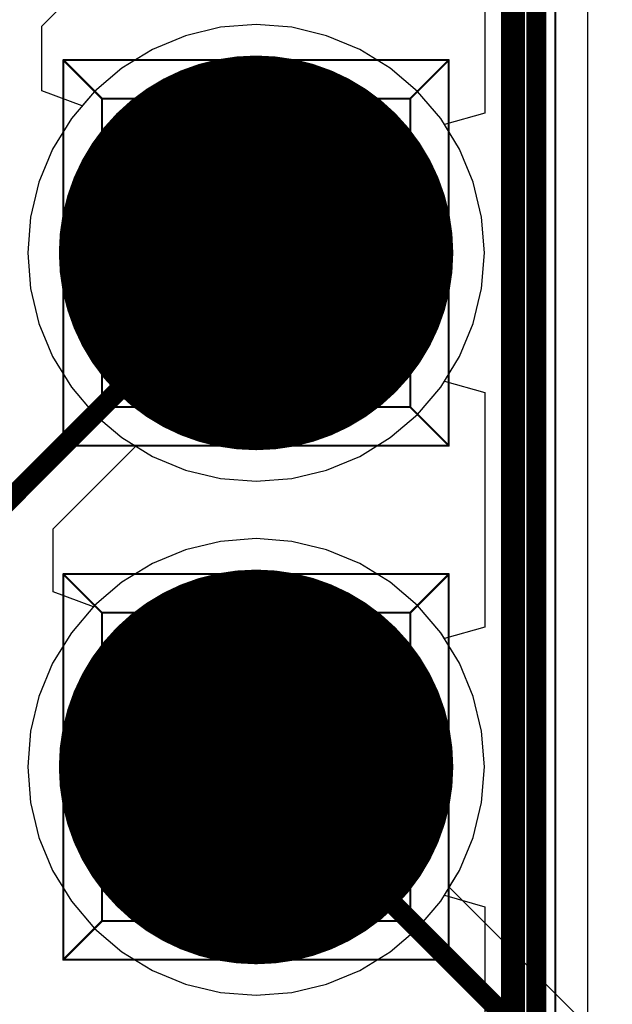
# Model space of a CAD drawing. Header units: millimetres. Extents: x 138 to 555, y 26 to 334.
# Tile 63 of 256: x 357.42 to 360.35, y 71.22 to 76.08. Entities that reach past the tile are written whole.
import ezdxf

# ---------------------------------------------------------------- set-up
doc = ezdxf.new("R2010")
doc.units = ezdxf.units.MM
for name, color, linetype in [('BottomLayer', 5, 'Continuous'), ('BottomSolder', 6, 'Continuous'), ('DrillDrawing', 1, 'Continuous'), ('Mechanical20', 56, 'Continuous'), ('Mechanical27', 56, 'Continuous'), ('MidLayer1', 16, 'Continuous'), ('MidLayer2', 76, 'Continuous'), ('MidLayer3', 90, 'Continuous'), ('MidLayer4', 156, 'Continuous'), ('MultiLayer', 9, 'Continuous'), ('PadHoleLayer', 156, 'Continuous'), ('TopLayer', 1, 'Continuous'), ('TopOverlay', 2, 'Continuous'), ('TopSolder', 216, 'Continuous')]:
    doc.layers.add(name, color=color, linetype=linetype)

# ---------------------------------------------------------------- blocks, each defined once
blk = doc.blocks.new('CON_SAMTEC_TSW_120_07_G_D_933')
at = {"layer": 'BottomLayer', "const_width": 0.925}
for points in [[(-22.0525, -1.27, 1), (-21.1275, -1.27, 1)], [(-19.5125, -1.27, 1), (-18.5875, -1.27, 1)]]:
    blk.add_lwpolyline(points, format="xyb", close=True, dxfattribs=at)
at = {"layer": 'BottomSolder', "const_width": 0.975}
for points in [[(-22.0775, -1.27, 1), (-21.1025, -1.27, 1)], [(-19.5375, -1.27, 1), (-18.5625, -1.27, 1)]]:
    blk.add_lwpolyline(points, format="xyb", close=True, dxfattribs=at)
at = {"layer": 'Mechanical20', "const_width": 0.01}
blk.add_lwpolyline([(-25.62, -2.75), (25.62, -2.75)], dxfattribs=at)
at = {"layer": 'Mechanical27', "const_width": 0.01}
for points in [[(-22.5425, -0.3175), (-22.5425, -2.2225)], [(-22.5425, -0.3175), (-20.6375, -0.3175)], [(-22.5425, -0.3175), (-22.352, -0.508)], [(-20.6375, -0.3175), (-20.828, -0.508)], [(-20.6375, -0.3175), (-20.6375, -2.2225)], [(-20.0025, -0.3175), (-20.0025, -2.2225)], [(-20.0025, -0.3175), (-18.0975, -0.3175)], [(-20.0025, -0.3175), (-19.812, -0.508)], [(-18.0975, -0.3175), (-18.288, -0.508)], [(-18.0975, -0.3175), (-18.0975, -2.2225)], [(-22.352, -0.508), (-20.828, -0.508)], [(-22.352, -0.508), (-22.352, -2.032)], [(-20.828, -0.508), (-20.828, -2.032)], [(-19.812, -0.508), (-18.288, -0.508)], [(-19.812, -0.508), (-19.812, -2.032)], [(-18.288, -0.508), (-18.288, -2.032)], [(-22.352, -2.032), (-22.5425, -2.2225)], [(-22.352, -2.032), (-20.828, -2.032)], [(-20.828, -2.032), (-20.6375, -2.2225)], [(-19.812, -2.032), (-20.0025, -2.2225)], [(-19.812, -2.032), (-18.288, -2.032)], [(-18.288, -2.032), (-18.0975, -2.2225)], [(-22.5425, -2.2225), (-20.6375, -2.2225)], [(-20.0025, -2.2225), (-18.0975, -2.2225)], [(-25.4, -2.54), (25.4, -2.54)]]:
    blk.add_lwpolyline(points, dxfattribs=at)
at = {"layer": 'Mechanical27', "const_width": 0.005}
for points in [[(-22.545, -0.3175, 1), (-22.54, -0.3175, 1)], [(-22.545, -0.3175, 1), (-22.54, -0.3175, 1)], [(-22.545, -0.3175, 1), (-22.54, -0.3175, 1)], [(-20.64, -0.3175, 1), (-20.635, -0.3175, 1)], [(-20.64, -0.3175, 1), (-20.635, -0.3175, 1)], [(-20.64, -0.3175, 1), (-20.635, -0.3175, 1)], [(-20.005, -0.3175, 1), (-20, -0.3175, 1)], [(-20.005, -0.3175, 1), (-20, -0.3175, 1)], [(-20.005, -0.3175, 1), (-20, -0.3175, 1)], [(-18.1, -0.3175, 1), (-18.095, -0.3175, 1)], [(-18.1, -0.3175, 1), (-18.095, -0.3175, 1)], [(-18.1, -0.3175, 1), (-18.095, -0.3175, 1)], [(-22.3545, -0.508, 1), (-22.3495, -0.508, 1)], [(-22.3545, -0.508, 1), (-22.3495, -0.508, 1)], [(-22.3545, -0.508, 1), (-22.3495, -0.508, 1)], [(-20.8305, -0.508, 1), (-20.8255, -0.508, 1)], [(-20.8305, -0.508, 1), (-20.8255, -0.508, 1)], [(-20.8305, -0.508, 1), (-20.8255, -0.508, 1)], [(-19.8145, -0.508, 1), (-19.8095, -0.508, 1)], [(-19.8145, -0.508, 1), (-19.8095, -0.508, 1)], [(-19.8145, -0.508, 1), (-19.8095, -0.508, 1)], [(-18.2905, -0.508, 1), (-18.2855, -0.508, 1)], [(-18.2905, -0.508, 1), (-18.2855, -0.508, 1)], [(-18.2905, -0.508, 1), (-18.2855, -0.508, 1)], [(-22.3545, -2.032, 1), (-22.3495, -2.032, 1)], [(-22.3545, -2.032, 1), (-22.3495, -2.032, 1)], [(-22.3545, -2.032, 1), (-22.3495, -2.032, 1)], [(-20.8305, -2.032, 1), (-20.8255, -2.032, 1)], [(-20.8305, -2.032, 1), (-20.8255, -2.032, 1)], [(-20.8305, -2.032, 1), (-20.8255, -2.032, 1)], [(-19.8145, -2.032, 1), (-19.8095, -2.032, 1)], [(-19.8145, -2.032, 1), (-19.8095, -2.032, 1)], [(-19.8145, -2.032, 1), (-19.8095, -2.032, 1)], [(-18.2905, -2.032, 1), (-18.2855, -2.032, 1)], [(-18.2905, -2.032, 1), (-18.2855, -2.032, 1)], [(-18.2905, -2.032, 1), (-18.2855, -2.032, 1)], [(-22.545, -2.2225, 1), (-22.54, -2.2225, 1)], [(-22.545, -2.2225, 1), (-22.54, -2.2225, 1)], [(-22.545, -2.2225, 1), (-22.54, -2.2225, 1)], [(-20.64, -2.2225, 1), (-20.635, -2.2225, 1)], [(-20.64, -2.2225, 1), (-20.635, -2.2225, 1)], [(-20.64, -2.2225, 1), (-20.635, -2.2225, 1)], [(-20.005, -2.2225, 1), (-20, -2.2225, 1)], [(-20.005, -2.2225, 1), (-20, -2.2225, 1)], [(-20.005, -2.2225, 1), (-20, -2.2225, 1)], [(-18.1, -2.2225, 1), (-18.095, -2.2225, 1)], [(-18.1, -2.2225, 1), (-18.095, -2.2225, 1)], [(-18.1, -2.2225, 1), (-18.095, -2.2225, 1)]]:
    blk.add_lwpolyline(points, format="xyb", close=True, dxfattribs=at)
at = {"layer": 'MidLayer1', "const_width": 0.925}
for points in [[(-22.0525, -1.27, 1), (-21.1275, -1.27, 1)], [(-19.5125, -1.27, 1), (-18.5875, -1.27, 1)]]:
    blk.add_lwpolyline(points, format="xyb", close=True, dxfattribs=at)
at = {"layer": 'MidLayer2', "const_width": 0.925}
for points in [[(-22.0525, -1.27, 1), (-21.1275, -1.27, 1)], [(-19.5125, -1.27, 1), (-18.5875, -1.27, 1)]]:
    blk.add_lwpolyline(points, format="xyb", close=True, dxfattribs=at)
at = {"layer": 'MidLayer3', "const_width": 0.925}
for points in [[(-22.0525, -1.27, 1), (-21.1275, -1.27, 1)], [(-19.5125, -1.27, 1), (-18.5875, -1.27, 1)]]:
    blk.add_lwpolyline(points, format="xyb", close=True, dxfattribs=at)
at = {"layer": 'MidLayer4', "const_width": 0.925}
for points in [[(-22.0525, -1.27, 1), (-21.1275, -1.27, 1)], [(-19.5125, -1.27, 1), (-18.5875, -1.27, 1)]]:
    blk.add_lwpolyline(points, format="xyb", close=True, dxfattribs=at)
at = {"layer": 'MultiLayer', "const_width": 0.925}
for points in [[(-22.0525, -1.27, 1), (-21.1275, -1.27, 1)], [(-19.5125, -1.27, 1), (-18.5875, -1.27, 1)]]:
    blk.add_lwpolyline(points, format="xyb", close=True, dxfattribs=at)
at = {"layer": 'PadHoleLayer', "const_width": 0.5}
for points in [[(-21.84, -1.27, 1), (-21.34, -1.27, 1)], [(-19.3, -1.27, 1), (-18.8, -1.27, 1)]]:
    blk.add_lwpolyline(points, format="xyb", close=True, dxfattribs=at)
at = {"layer": 'TopLayer', "const_width": 0.925}
for points in [[(-22.0525, -1.27, 1), (-21.1275, -1.27, 1)], [(-19.5125, -1.27, 1), (-18.5875, -1.27, 1)]]:
    blk.add_lwpolyline(points, format="xyb", close=True, dxfattribs=at)
at = {"layer": 'TopOverlay', "const_width": 0.12}
blk.add_lwpolyline([(-25.4, -2.54), (25.4, -2.54)], dxfattribs=at)
at = {"layer": 'TopSolder', "const_width": 0.975}
for points in [[(-22.0775, -1.27, 1), (-21.1025, -1.27, 1)], [(-19.5375, -1.27, 1), (-18.5625, -1.27, 1)]]:
    blk.add_lwpolyline(points, format="xyb", close=True, dxfattribs=at)

msp = doc.modelspace()

# ---------------------------------------------------------------- linework, layer by layer
at = {"layer": 'BottomLayer'}
for p, q in [((360.231, 68.7349), (360.231, 81.1668)), ((359.7212, 76.7817), (359.7212, 75.6231)), ((358.4139, 76.047), (358.2417, 76.0056)), ((358.5905, 76.0609), (358.4139, 76.047)), ((358.767, 76.047), (358.5905, 76.0609)), ((358.9392, 76.0056), (358.767, 76.047)), ((358.2417, 76.0056), (358.0781, 75.9379)), ((359.1028, 75.9379), (358.9392, 76.0056)), ((358.0781, 75.9379), (357.9272, 75.8453)), ((359.2538, 75.8453), (359.1028, 75.9379)), ((357.9272, 75.8453), (357.7925, 75.7303)), ((359.3884, 75.7303), (359.2538, 75.8453)), ((357.7925, 75.7303), (357.6775, 75.5957)), ((359.5034, 75.5957), (359.3884, 75.7303)), ((359.7212, 75.6231), (359.5212, 75.5667)), ((357.6775, 75.5957), (357.585, 75.4447)), ((359.5212, 75.5667), (359.5034, 75.5957)), ((357.585, 75.4447), (357.5172, 75.2811)), ((357.5172, 75.2811), (357.4759, 75.1089)), ((357.4759, 75.1089), (357.462, 74.9324)), ((357.462, 74.9324), (357.4759, 74.7559)), ((357.4759, 74.7559), (357.5172, 74.5837)), ((357.5172, 74.5837), (357.585, 74.4201)), ((357.585, 74.4201), (357.6775, 74.2691)), ((359.5034, 74.2691), (359.5212, 74.2981)), ((359.5212, 74.2981), (359.7212, 74.2417)), ((357.6775, 74.2691), (357.7925, 74.1344)), ((359.3884, 74.1344), (359.5034, 74.2691)), ((359.7212, 74.2417), (359.7212, 73.0831)), ((357.7925, 74.1344), (357.9272, 74.0194)), ((359.2538, 74.0194), (359.3884, 74.1344)), ((357.9272, 74.0194), (358.0781, 73.9269)), ((359.1028, 73.9269), (359.2538, 74.0194)), ((358.0781, 73.9269), (358.2417, 73.8591)), ((358.9392, 73.8591), (359.1028, 73.9269)), ((358.2417, 73.8591), (358.4139, 73.8178)), ((358.767, 73.8178), (358.9392, 73.8591)), ((358.4139, 73.8178), (358.5905, 73.8039)), ((358.5905, 73.8039), (358.767, 73.8178)), ((358.5905, 73.5209), (358.4139, 73.507)), ((358.767, 73.507), (358.5905, 73.5209)), ((358.2417, 73.4656), (358.0781, 73.3979)), ((358.4139, 73.507), (358.2417, 73.4656)), ((358.9392, 73.4656), (358.767, 73.507)), ((359.1028, 73.3979), (358.9392, 73.4656)), ((358.0781, 73.3979), (357.9272, 73.3053)), ((359.2538, 73.3053), (359.1028, 73.3979)), ((357.9272, 73.3053), (357.7925, 73.1903)), ((359.3884, 73.1903), (359.2538, 73.3053)), ((357.7925, 73.1903), (357.6775, 73.0557)), ((359.5034, 73.0557), (359.3884, 73.1903)), ((359.7212, 73.0831), (359.5212, 73.0267)), ((357.6775, 73.0557), (357.585, 72.9047)), ((359.5212, 73.0267), (359.5034, 73.0557)), ((357.585, 72.9047), (357.5172, 72.7411)), ((357.5172, 72.7411), (357.4759, 72.5689)), ((357.4759, 72.5689), (357.462, 72.3924)), ((357.462, 72.3924), (357.4759, 72.2159)), ((357.4759, 72.2159), (357.5172, 72.0437)), ((357.5172, 72.0437), (357.585, 71.8801)), ((357.585, 71.8801), (357.6775, 71.7291)), ((357.6775, 71.7291), (357.7925, 71.5944)), ((359.3884, 71.5944), (359.5034, 71.7291)), ((359.5034, 71.7291), (359.5212, 71.7581)), ((359.5212, 71.7581), (359.7212, 71.7017)), ((359.7212, 71.7017), (359.7212, 71.175)), ((357.7925, 71.5944), (357.9272, 71.4794)), ((359.2538, 71.4794), (359.3884, 71.5944)), ((357.9272, 71.4794), (358.0781, 71.3869)), ((359.1028, 71.3869), (359.2538, 71.4794)), ((358.0781, 71.3869), (358.2417, 71.3191)), ((358.9392, 71.3191), (359.1028, 71.3869)), ((358.2417, 71.3191), (358.4139, 71.2778)), ((358.4139, 71.2778), (358.5905, 71.2639)), ((358.5905, 71.2639), (358.767, 71.2778)), ((358.767, 71.2778), (358.9392, 71.3191))]:
    msp.add_line(p, q, dxfattribs=at)
at = {"layer": 'BottomLayer', "const_width": 0.1}
msp.add_lwpolyline([(359.9761, 68.7349), (359.9761, 81.1668)], dxfattribs=at)
at = {"layer": 'DrillDrawing', "const_width": 0.0508}
for points in [[(358.3365, 75.1864), (358.8445, 75.1864)], [(358.3365, 75.1864), (358.5905, 74.6784)], [(358.5905, 74.6784), (358.8445, 75.1864)], [(358.3365, 72.6464), (358.8445, 72.6464)], [(358.3365, 72.6464), (358.5905, 72.1384)], [(358.5905, 72.1384), (358.8445, 72.6464)]]:
    msp.add_lwpolyline(points, dxfattribs=at)
at = {"layer": 'DrillDrawing', "const_width": 0.0254}
for points in [[(358.3238, 75.1864, 1), (358.3492, 75.1864, 1)], [(358.3238, 75.1864, 1), (358.3492, 75.1864, 1)], [(358.8318, 75.1864, 1), (358.8572, 75.1864, 1)], [(358.8318, 75.1864, 1), (358.8572, 75.1864, 1)], [(358.5778, 74.6784, 1), (358.6032, 74.6784, 1)], [(358.5778, 74.6784, 1), (358.6032, 74.6784, 1)], [(358.3238, 72.6464, 1), (358.3492, 72.6464, 1)], [(358.3238, 72.6464, 1), (358.3492, 72.6464, 1)], [(358.8318, 72.6464, 1), (358.8572, 72.6464, 1)], [(358.8318, 72.6464, 1), (358.8572, 72.6464, 1)], [(358.5778, 72.1384, 1), (358.6032, 72.1384, 1)], [(358.5778, 72.1384, 1), (358.6032, 72.1384, 1)]]:
    msp.add_lwpolyline(points, format="xyb", close=True, dxfattribs=at)
at = {"layer": 'MidLayer1'}
for p, q in [((358.4139, 76.047), (358.2417, 76.0056)), ((358.5905, 76.0609), (358.4139, 76.047)), ((358.767, 76.047), (358.5905, 76.0609)), ((358.9392, 76.0056), (358.767, 76.047)), ((358.2417, 76.0056), (358.0781, 75.9379)), ((359.1028, 75.9379), (358.9392, 76.0056)), ((358.0781, 75.9379), (357.9272, 75.8453)), ((359.2538, 75.8453), (359.1028, 75.9379)), ((357.9272, 75.8453), (357.7925, 75.7303)), ((359.3884, 75.7303), (359.2538, 75.8453)), ((357.7925, 75.7303), (357.6775, 75.5957)), ((359.5034, 75.5957), (359.3884, 75.7303)), ((357.6775, 75.5957), (357.585, 75.4447)), ((359.5959, 75.4447), (359.5034, 75.5957)), ((357.585, 75.4447), (357.5172, 75.2811)), ((359.6637, 75.2811), (359.5959, 75.4447)), ((357.5172, 75.2811), (357.4759, 75.1089)), ((359.705, 75.1089), (359.6637, 75.2811)), ((357.4759, 75.1089), (357.462, 74.9324)), ((359.7189, 74.9324), (359.705, 75.1089)), ((357.462, 74.9324), (357.4759, 74.7559)), ((359.705, 74.7559), (359.7189, 74.9324)), ((357.4759, 74.7559), (357.5172, 74.5837)), ((359.6637, 74.5837), (359.705, 74.7559)), ((357.5172, 74.5837), (357.585, 74.4201)), ((359.5959, 74.4201), (359.6637, 74.5837)), ((357.585, 74.4201), (357.6775, 74.2691)), ((359.5034, 74.2691), (359.5959, 74.4201)), ((357.6775, 74.2691), (357.7925, 74.1344)), ((359.3884, 74.1344), (359.5034, 74.2691)), ((357.7925, 74.1344), (357.9272, 74.0194)), ((359.2538, 74.0194), (359.3884, 74.1344)), ((357.9272, 74.0194), (358.0781, 73.9269)), ((359.1028, 73.9269), (359.2538, 74.0194)), ((358.0781, 73.9269), (358.2417, 73.8591)), ((358.9392, 73.8591), (359.1028, 73.9269)), ((358.2417, 73.8591), (358.4139, 73.8178)), ((358.767, 73.8178), (358.9392, 73.8591)), ((358.4139, 73.8178), (358.5905, 73.8039)), ((358.5905, 73.8039), (358.767, 73.8178)), ((358.5905, 73.5209), (358.4139, 73.507)), ((358.767, 73.507), (358.5905, 73.5209)), ((358.2417, 73.4656), (358.0781, 73.3979)), ((358.4139, 73.507), (358.2417, 73.4656)), ((358.9392, 73.4656), (358.767, 73.507)), ((359.1028, 73.3979), (358.9392, 73.4656)), ((358.0781, 73.3979), (357.9272, 73.3053)), ((359.2538, 73.3053), (359.1028, 73.3979)), ((357.9272, 73.3053), (357.7925, 73.1903)), ((359.3884, 73.1903), (359.2538, 73.3053)), ((357.7925, 73.1903), (357.6775, 73.0557)), ((359.5034, 73.0557), (359.3884, 73.1903)), ((357.6775, 73.0557), (357.585, 72.9047)), ((359.5959, 72.9047), (359.5034, 73.0557)), ((357.585, 72.9047), (357.5172, 72.7411)), ((359.6637, 72.7411), (359.5959, 72.9047)), ((357.5172, 72.7411), (357.4759, 72.5689)), ((359.705, 72.5689), (359.6637, 72.7411)), ((357.4759, 72.5689), (357.462, 72.3924)), ((359.7189, 72.3924), (359.705, 72.5689)), ((357.462, 72.3924), (357.4759, 72.2159)), ((359.705, 72.2159), (359.7189, 72.3924)), ((357.4759, 72.2159), (357.5172, 72.0437)), ((359.6637, 72.0437), (359.705, 72.2159)), ((357.5172, 72.0437), (357.585, 71.8801)), ((359.5959, 71.8801), (359.6637, 72.0437)), ((357.585, 71.8801), (357.6775, 71.7291)), ((359.5034, 71.7291), (359.5959, 71.8801)), ((357.6775, 71.7291), (357.7925, 71.5944)), ((359.3884, 71.5944), (359.5034, 71.7291)), ((357.7925, 71.5944), (357.9272, 71.4794)), ((359.2538, 71.4794), (359.3884, 71.5944)), ((357.9272, 71.4794), (358.0781, 71.3869)), ((359.1028, 71.3869), (359.2538, 71.4794)), ((358.0781, 71.3869), (358.2417, 71.3191)), ((358.9392, 71.3191), (359.1028, 71.3869)), ((358.2417, 71.3191), (358.4139, 71.2778)), ((358.4139, 71.2778), (358.5905, 71.2639)), ((358.5905, 71.2639), (358.767, 71.2778)), ((358.767, 71.2778), (358.9392, 71.3191))]:
    msp.add_line(p, q, dxfattribs=at)
at = {"layer": 'MidLayer2'}
for p, q in [((358.4139, 76.047), (358.2417, 76.0056)), ((358.5905, 76.0609), (358.4139, 76.047)), ((358.767, 76.047), (358.5905, 76.0609)), ((358.9392, 76.0056), (358.767, 76.047)), ((358.2417, 76.0056), (358.0781, 75.9379)), ((359.1028, 75.9379), (358.9392, 76.0056)), ((358.0781, 75.9379), (357.9272, 75.8453)), ((359.2538, 75.8453), (359.1028, 75.9379)), ((357.9272, 75.8453), (357.7925, 75.7303)), ((359.3884, 75.7303), (359.2538, 75.8453)), ((357.7925, 75.7303), (357.6775, 75.5957)), ((359.5034, 75.5957), (359.3884, 75.7303)), ((357.6775, 75.5957), (357.585, 75.4447)), ((359.5959, 75.4447), (359.5034, 75.5957)), ((357.585, 75.4447), (357.5172, 75.2811)), ((359.6637, 75.2811), (359.5959, 75.4447)), ((357.5172, 75.2811), (357.4759, 75.1089)), ((359.705, 75.1089), (359.6637, 75.2811)), ((357.4759, 75.1089), (357.462, 74.9324)), ((359.7189, 74.9324), (359.705, 75.1089)), ((357.462, 74.9324), (357.4759, 74.7559)), ((359.705, 74.7559), (359.7189, 74.9324)), ((357.4759, 74.7559), (357.5172, 74.5837)), ((359.6637, 74.5837), (359.705, 74.7559)), ((357.5172, 74.5837), (357.585, 74.4201)), ((359.5959, 74.4201), (359.6637, 74.5837)), ((357.585, 74.4201), (357.6775, 74.2691)), ((359.5034, 74.2691), (359.5959, 74.4201)), ((357.6775, 74.2691), (357.7925, 74.1344)), ((359.3884, 74.1344), (359.5034, 74.2691)), ((357.7925, 74.1344), (357.9272, 74.0194)), ((359.2538, 74.0194), (359.3884, 74.1344)), ((357.9272, 74.0194), (358.0781, 73.9269)), ((359.1028, 73.9269), (359.2538, 74.0194)), ((358.0781, 73.9269), (358.2417, 73.8591)), ((358.9392, 73.8591), (359.1028, 73.9269)), ((358.2417, 73.8591), (358.4139, 73.8178)), ((358.767, 73.8178), (358.9392, 73.8591)), ((358.4139, 73.8178), (358.5905, 73.8039)), ((358.5905, 73.8039), (358.767, 73.8178)), ((358.5905, 73.5209), (358.4139, 73.507)), ((358.767, 73.507), (358.5905, 73.5209)), ((358.2417, 73.4656), (358.0781, 73.3979)), ((358.4139, 73.507), (358.2417, 73.4656)), ((358.9392, 73.4656), (358.767, 73.507)), ((359.1028, 73.3979), (358.9392, 73.4656)), ((358.0781, 73.3979), (357.9272, 73.3053)), ((359.2538, 73.3053), (359.1028, 73.3979)), ((357.9272, 73.3053), (357.7925, 73.1903)), ((359.3884, 73.1903), (359.2538, 73.3053)), ((357.7925, 73.1903), (357.6775, 73.0557)), ((359.5034, 73.0557), (359.3884, 73.1903)), ((357.6775, 73.0557), (357.585, 72.9047)), ((359.5959, 72.9047), (359.5034, 73.0557)), ((357.585, 72.9047), (357.5172, 72.7411)), ((359.6637, 72.7411), (359.5959, 72.9047)), ((357.5172, 72.7411), (357.4759, 72.5689)), ((359.705, 72.5689), (359.6637, 72.7411)), ((357.4759, 72.5689), (357.462, 72.3924)), ((359.7189, 72.3924), (359.705, 72.5689)), ((357.462, 72.3924), (357.4759, 72.2159)), ((359.705, 72.2159), (359.7189, 72.3924)), ((357.4759, 72.2159), (357.5172, 72.0437)), ((359.6637, 72.0437), (359.705, 72.2159)), ((357.5172, 72.0437), (357.585, 71.8801)), ((359.5959, 71.8801), (359.6637, 72.0437)), ((357.585, 71.8801), (357.6775, 71.7291)), ((359.5034, 71.7291), (359.5959, 71.8801)), ((357.6775, 71.7291), (357.7925, 71.5944)), ((359.3884, 71.5944), (359.5034, 71.7291)), ((357.7925, 71.5944), (357.9272, 71.4794)), ((359.2538, 71.4794), (359.3884, 71.5944)), ((357.9272, 71.4794), (358.0781, 71.3869)), ((359.1028, 71.3869), (359.2538, 71.4794)), ((358.0781, 71.3869), (358.2417, 71.3191)), ((358.9392, 71.3191), (359.1028, 71.3869)), ((358.2417, 71.3191), (358.4139, 71.2778)), ((358.4139, 71.2778), (358.5905, 71.2639)), ((358.5905, 71.2639), (358.767, 71.2778)), ((358.767, 71.2778), (358.9392, 71.3191))]:
    msp.add_line(p, q, dxfattribs=at)
at = {"layer": 'MidLayer3'}
for p, q in [((358.4139, 76.047), (358.2417, 76.0056)), ((358.5905, 76.0609), (358.4139, 76.047)), ((358.767, 76.047), (358.5905, 76.0609)), ((358.9392, 76.0056), (358.767, 76.047)), ((358.2417, 76.0056), (358.0781, 75.9379)), ((359.1028, 75.9379), (358.9392, 76.0056)), ((358.0781, 75.9379), (357.9272, 75.8453)), ((359.2538, 75.8453), (359.1028, 75.9379)), ((357.9272, 75.8453), (357.7925, 75.7303)), ((359.3884, 75.7303), (359.2538, 75.8453)), ((357.7925, 75.7303), (357.6775, 75.5957)), ((359.5034, 75.5957), (359.3884, 75.7303)), ((357.6775, 75.5957), (357.585, 75.4447)), ((359.5959, 75.4447), (359.5034, 75.5957)), ((357.585, 75.4447), (357.5172, 75.2811)), ((359.6637, 75.2811), (359.5959, 75.4447)), ((357.5172, 75.2811), (357.4759, 75.1089)), ((359.705, 75.1089), (359.6637, 75.2811)), ((357.4759, 75.1089), (357.462, 74.9324)), ((359.7189, 74.9324), (359.705, 75.1089)), ((357.462, 74.9324), (357.4759, 74.7559)), ((359.705, 74.7559), (359.7189, 74.9324)), ((357.4759, 74.7559), (357.5172, 74.5837)), ((359.6637, 74.5837), (359.705, 74.7559)), ((357.5172, 74.5837), (357.585, 74.4201)), ((359.5959, 74.4201), (359.6637, 74.5837)), ((357.585, 74.4201), (357.6775, 74.2691)), ((359.5034, 74.2691), (359.5959, 74.4201)), ((357.6775, 74.2691), (357.7925, 74.1344)), ((359.3884, 74.1344), (359.5034, 74.2691)), ((357.7925, 74.1344), (357.9272, 74.0194)), ((359.2538, 74.0194), (359.3884, 74.1344)), ((357.9272, 74.0194), (358.0781, 73.9269)), ((359.1028, 73.9269), (359.2538, 74.0194)), ((358.0781, 73.9269), (358.2417, 73.8591)), ((358.9392, 73.8591), (359.1028, 73.9269)), ((358.2417, 73.8591), (358.4139, 73.8178)), ((358.767, 73.8178), (358.9392, 73.8591)), ((358.4139, 73.8178), (358.5905, 73.8039)), ((358.5905, 73.8039), (358.767, 73.8178)), ((358.5905, 73.5209), (358.4139, 73.507)), ((358.767, 73.507), (358.5905, 73.5209)), ((358.2417, 73.4656), (358.0781, 73.3979)), ((358.4139, 73.507), (358.2417, 73.4656)), ((358.9392, 73.4656), (358.767, 73.507)), ((359.1028, 73.3979), (358.9392, 73.4656)), ((358.0781, 73.3979), (357.9272, 73.3053)), ((359.2538, 73.3053), (359.1028, 73.3979)), ((357.9272, 73.3053), (357.7925, 73.1903)), ((359.3884, 73.1903), (359.2538, 73.3053)), ((357.7925, 73.1903), (357.6775, 73.0557)), ((359.5034, 73.0557), (359.3884, 73.1903)), ((357.6775, 73.0557), (357.585, 72.9047)), ((359.5959, 72.9047), (359.5034, 73.0557)), ((357.585, 72.9047), (357.5172, 72.7411)), ((359.6637, 72.7411), (359.5959, 72.9047)), ((357.5172, 72.7411), (357.4759, 72.5689)), ((359.705, 72.5689), (359.6637, 72.7411)), ((357.4759, 72.5689), (357.462, 72.3924)), ((359.7189, 72.3924), (359.705, 72.5689)), ((357.462, 72.3924), (357.4759, 72.2159)), ((359.705, 72.2159), (359.7189, 72.3924)), ((357.4759, 72.2159), (357.5172, 72.0437)), ((359.6637, 72.0437), (359.705, 72.2159)), ((357.5172, 72.0437), (357.585, 71.8801)), ((359.5959, 71.8801), (359.6637, 72.0437)), ((357.585, 71.8801), (357.6775, 71.7291)), ((359.5034, 71.7291), (359.5959, 71.8801)), ((357.6775, 71.7291), (357.7925, 71.5944)), ((359.3884, 71.5944), (359.5034, 71.7291)), ((357.7925, 71.5944), (357.9272, 71.4794)), ((359.2538, 71.4794), (359.3884, 71.5944)), ((357.9272, 71.4794), (358.0781, 71.3869)), ((359.1028, 71.3869), (359.2538, 71.4794)), ((358.0781, 71.3869), (358.2417, 71.3191)), ((358.9392, 71.3191), (359.1028, 71.3869)), ((358.2417, 71.3191), (358.4139, 71.2778)), ((358.4139, 71.2778), (358.5905, 71.2639)), ((358.5905, 71.2639), (358.767, 71.2778)), ((358.767, 71.2778), (358.9392, 71.3191))]:
    msp.add_line(p, q, dxfattribs=at)
at = {"layer": 'MidLayer4'}
for p, q in [((358.4139, 76.047), (358.2417, 76.0056)), ((358.5905, 76.0609), (358.4139, 76.047)), ((358.767, 76.047), (358.5905, 76.0609)), ((358.9392, 76.0056), (358.767, 76.047)), ((358.2417, 76.0056), (358.0781, 75.9379)), ((359.1028, 75.9379), (358.9392, 76.0056)), ((358.0781, 75.9379), (357.9272, 75.8453)), ((359.2538, 75.8453), (359.1028, 75.9379)), ((357.9272, 75.8453), (357.7925, 75.7303)), ((359.3884, 75.7303), (359.2538, 75.8453)), ((357.7925, 75.7303), (357.6775, 75.5957)), ((359.5034, 75.5957), (359.3884, 75.7303)), ((357.6775, 75.5957), (357.585, 75.4447)), ((359.5959, 75.4447), (359.5034, 75.5957)), ((357.585, 75.4447), (357.5172, 75.2811)), ((359.6637, 75.2811), (359.5959, 75.4447)), ((357.5172, 75.2811), (357.4759, 75.1089)), ((359.705, 75.1089), (359.6637, 75.2811)), ((357.4759, 75.1089), (357.462, 74.9324)), ((359.7189, 74.9324), (359.705, 75.1089)), ((357.462, 74.9324), (357.4759, 74.7559)), ((359.705, 74.7559), (359.7189, 74.9324)), ((357.4759, 74.7559), (357.5172, 74.5837)), ((359.6637, 74.5837), (359.705, 74.7559)), ((357.5172, 74.5837), (357.585, 74.4201)), ((359.5959, 74.4201), (359.6637, 74.5837)), ((357.585, 74.4201), (357.6775, 74.2691)), ((359.5034, 74.2691), (359.5959, 74.4201)), ((357.6775, 74.2691), (357.7925, 74.1344)), ((359.3884, 74.1344), (359.5034, 74.2691)), ((357.7925, 74.1344), (357.9272, 74.0194)), ((359.2538, 74.0194), (359.3884, 74.1344)), ((357.9272, 74.0194), (358.0781, 73.9269)), ((359.1028, 73.9269), (359.2538, 74.0194)), ((358.0781, 73.9269), (358.2417, 73.8591)), ((358.9392, 73.8591), (359.1028, 73.9269)), ((358.2417, 73.8591), (358.4139, 73.8178)), ((358.767, 73.8178), (358.9392, 73.8591)), ((358.4139, 73.8178), (358.5905, 73.8039)), ((358.5905, 73.8039), (358.767, 73.8178)), ((358.5905, 73.5209), (358.4139, 73.507)), ((358.767, 73.507), (358.5905, 73.5209)), ((358.2417, 73.4656), (358.0781, 73.3979)), ((358.4139, 73.507), (358.2417, 73.4656)), ((358.9392, 73.4656), (358.767, 73.507)), ((359.1028, 73.3979), (358.9392, 73.4656)), ((358.0781, 73.3979), (357.9272, 73.3053)), ((359.2538, 73.3053), (359.1028, 73.3979)), ((357.9272, 73.3053), (357.7925, 73.1903)), ((359.3884, 73.1903), (359.2538, 73.3053)), ((357.7925, 73.1903), (357.6775, 73.0557)), ((359.5034, 73.0557), (359.3884, 73.1903)), ((357.6775, 73.0557), (357.585, 72.9047)), ((359.5959, 72.9047), (359.5034, 73.0557)), ((357.585, 72.9047), (357.5172, 72.7411)), ((359.6637, 72.7411), (359.5959, 72.9047)), ((357.5172, 72.7411), (357.4759, 72.5689)), ((359.705, 72.5689), (359.6637, 72.7411)), ((357.4759, 72.5689), (357.462, 72.3924)), ((359.7189, 72.3924), (359.705, 72.5689)), ((357.462, 72.3924), (357.4759, 72.2159)), ((359.705, 72.2159), (359.7189, 72.3924)), ((357.4759, 72.2159), (357.5172, 72.0437)), ((359.6637, 72.0437), (359.705, 72.2159)), ((357.5172, 72.0437), (357.585, 71.8801)), ((359.5959, 71.8801), (359.6637, 72.0437)), ((357.585, 71.8801), (357.6775, 71.7291)), ((359.5034, 71.7291), (359.5959, 71.8801)), ((357.6775, 71.7291), (357.7925, 71.5944)), ((359.3884, 71.5944), (359.5034, 71.7291)), ((357.7925, 71.5944), (357.9272, 71.4794)), ((359.2538, 71.4794), (359.3884, 71.5944)), ((357.9272, 71.4794), (358.0781, 71.3869)), ((359.1028, 71.3869), (359.2538, 71.4794)), ((358.0781, 71.3869), (358.2417, 71.3191)), ((358.9392, 71.3191), (359.1028, 71.3869)), ((358.2417, 71.3191), (358.4139, 71.2778)), ((358.4139, 71.2778), (358.5905, 71.2639)), ((358.5905, 71.2639), (358.767, 71.2778)), ((358.767, 71.2778), (358.9392, 71.3191))]:
    msp.add_line(p, q, dxfattribs=at)
at = {"layer": 'TopLayer'}
for p, q in [((357.5312, 76.0526), (357.9959, 76.5173)), ((357.5312, 75.7323), (357.5312, 76.0526)), ((358.4139, 76.047), (358.2417, 76.0056)), ((358.5905, 76.0609), (358.4139, 76.047)), ((358.767, 76.047), (358.5905, 76.0609)), ((358.9392, 76.0056), (358.767, 76.047)), ((358.2417, 76.0056), (358.0781, 75.9379)), ((359.1028, 75.9379), (358.9392, 76.0056)), ((358.0781, 75.9379), (357.9272, 75.8453)), ((359.2538, 75.8453), (359.1028, 75.9379)), ((357.9272, 75.8453), (357.7925, 75.7303)), ((359.3884, 75.7303), (359.2538, 75.8453)), ((357.7312, 75.6585), (357.5312, 75.7323)), ((357.7925, 75.7303), (357.7312, 75.6585)), ((359.5034, 75.5957), (359.3884, 75.7303)), ((359.5959, 75.4447), (359.5034, 75.5957)), ((359.6637, 75.2811), (359.5959, 75.4447)), ((359.705, 75.1089), (359.6637, 75.2811)), ((359.7189, 74.9324), (359.705, 75.1089)), ((359.705, 74.7559), (359.7189, 74.9324)), ((359.6637, 74.5837), (359.705, 74.7559)), ((359.5959, 74.4201), (359.6637, 74.5837)), ((359.5034, 74.2691), (359.5959, 74.4201)), ((359.3884, 74.1344), (359.5034, 74.2691)), ((359.2538, 74.0194), (359.3884, 74.1344)), ((359.1028, 73.9269), (359.2538, 74.0194)), ((357.5868, 73.5683), (357.9959, 73.9773)), ((357.9959, 73.9773), (358.0781, 73.9269)), ((358.0781, 73.9269), (358.2417, 73.8591)), ((358.9392, 73.8591), (359.1028, 73.9269)), ((358.2417, 73.8591), (358.4139, 73.8178)), ((358.767, 73.8178), (358.9392, 73.8591)), ((358.4139, 73.8178), (358.5905, 73.8039)), ((358.5905, 73.8039), (358.767, 73.8178)), ((357.5868, 73.2575), (357.5868, 73.5683)), ((358.5905, 73.5209), (358.4139, 73.507)), ((358.767, 73.507), (358.5905, 73.5209)), ((358.2417, 73.4656), (358.0781, 73.3979)), ((358.4139, 73.507), (358.2417, 73.4656)), ((358.9392, 73.4656), (358.767, 73.507)), ((359.1028, 73.3979), (358.9392, 73.4656)), ((358.0781, 73.3979), (357.9272, 73.3053)), ((359.2538, 73.3053), (359.1028, 73.3979)), ((357.9272, 73.3053), (357.7925, 73.1903)), ((359.3884, 73.1903), (359.2538, 73.3053)), ((357.7868, 73.1837), (357.5868, 73.2575)), ((357.7925, 73.1903), (357.7868, 73.1837)), ((359.5034, 73.0557), (359.3884, 73.1903)), ((359.5959, 72.9047), (359.5034, 73.0557)), ((359.6637, 72.7411), (359.5959, 72.9047)), ((359.705, 72.5689), (359.6637, 72.7411)), ((359.7189, 72.3924), (359.705, 72.5689)), ((359.705, 72.2159), (359.7189, 72.3924)), ((359.6637, 72.0437), (359.705, 72.2159)), ((359.5959, 71.8801), (359.6637, 72.0437)), ((359.5455, 71.7978), (359.5959, 71.8801)), ((360.3515, 70.9919), (359.5455, 71.7978))]:
    msp.add_line(p, q, dxfattribs=at)
at = {"layer": 'TopLayer', "const_width": 0.1}
for points in [[(357.3319, 73.6739), (358.5905, 74.9324)], [(358.5905, 72.3924), (360.1712, 70.8116)]]:
    msp.add_lwpolyline(points, dxfattribs=at)
at = {"layer": 'TopLayer', "const_width": 0.05}
for points in [[(358.5655, 74.9324, 1), (358.6155, 74.9324, 1)], [(358.5655, 72.3924, 1), (358.6155, 72.3924, 1)]]:
    msp.add_lwpolyline(points, format="xyb", close=True, dxfattribs=at)

# ---------------------------------------------------------------- block references
at = {"rotation": 90}
msp.add_blockref('CON_SAMTEC_TSW_120_07_G_D_933', (357.3205, 93.9824), dxfattribs=at)

doc.saveas('drawing.dxf')
